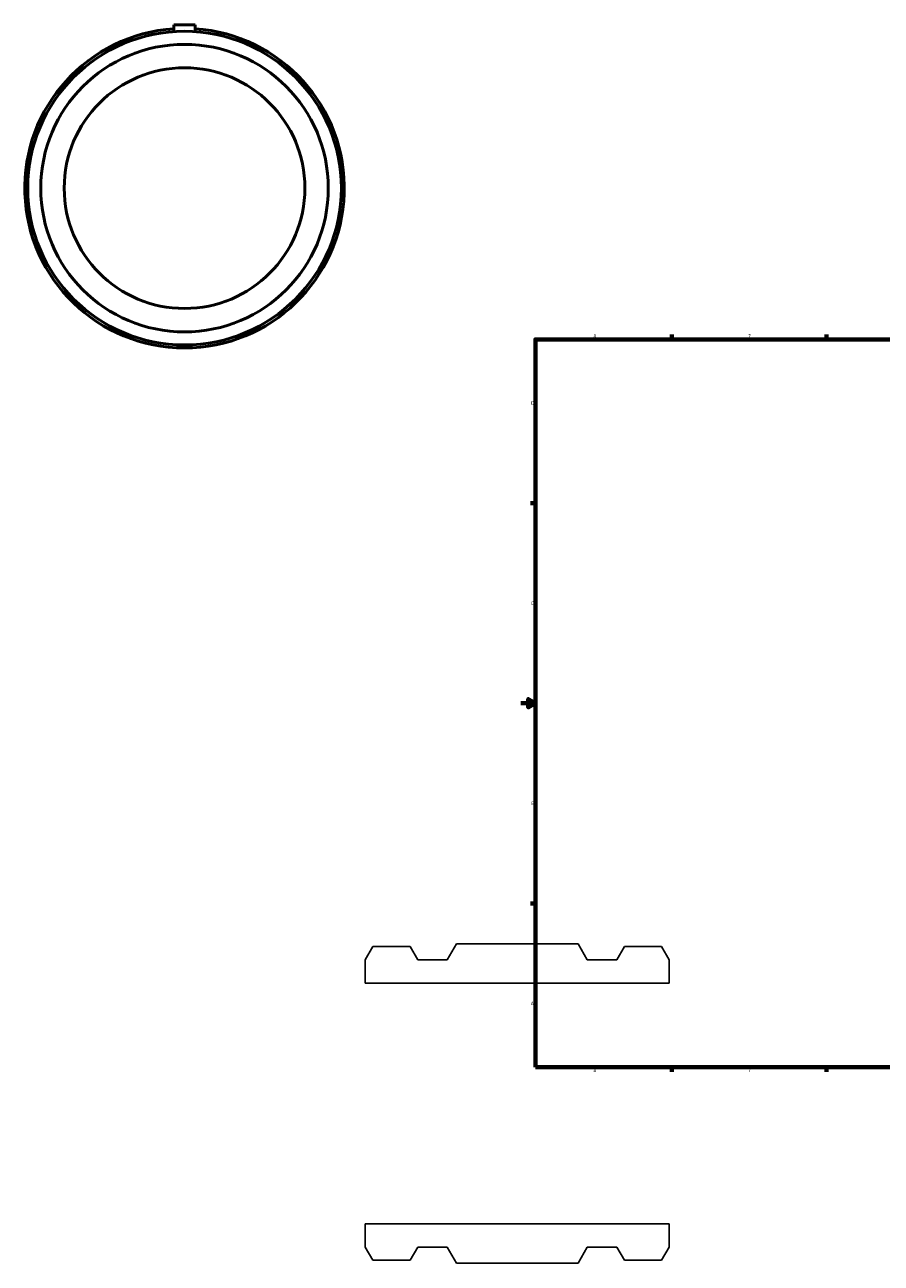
# Model space of a CAD drawing. Header units: inches. Extents: x -13.5 to 78.5, y -14 to 82.7.
# Tile 1 of 4: x -13.5 to 10, y -4.4 to 29.6. Entities that reach past the tile are written whole.
import ezdxf

# ---------------------------------------------------------------- set-up
doc = ezdxf.new("R2010")
doc.units = ezdxf.units.IN
doc.header["$MEASUREMENT"] = 0
doc.layers.add('Border (ANSI)', color=7, linetype='Continuous', lineweight=70)
doc.layers.add('Visible (ANSI)', color=7, linetype='Continuous', lineweight=50)
doc.styles.add('Note Text (ANSI)', font='tahoma.ttf')

# ---------------------------------------------------------------- blocks, each defined once
blk = doc.blocks.new('Borders Default Border')
at = {"layer": 'Border (ANSI)'}
for p, q in [((4.25, 21), (4.25, 21.134)), ((8.5, 21), (8.5, 21.134)), ((12.75, 21), (12.75, 21.134)), ((21.25, 21), (21.25, 21.134)), ((25.5, 21), (25.5, 21.134)), ((29.75, 21), (29.75, 21.134)), ((0.5, 16.5), (0.366, 16.5)), ((33.5, 16.5), (33.634, 16.5)), ((0.5, 5.5), (0.366, 5.5)), ((33.5, 5.5), (33.634, 5.5)), ((4.25, 1), (4.25, 0.866)), ((8.5, 1), (8.5, 0.866)), ((12.75, 1), (12.75, 0.866)), ((21.25, 1), (21.25, 0.866)), ((25.5, 1), (25.5, 0.866)), ((29.75, 1), (29.75, 0.866))]:
    blk.add_line(p, q, dxfattribs=at)
at = {"layer": 'Border (ANSI)', "flags": 128}
for points in [[(17, 21.4), (17, 21), (16.885, 21.2), (17.115, 21.2), (17, 21)], [(0.5, 1), (0.5, 21), (33.5, 21), (33.5, 1), (0.5, 1)], [(0.1, 11), (0.5, 11), (0.3, 11.115), (0.3, 10.885), (0.5, 11)], [(33.9, 11), (33.5, 11), (33.7, 11.115), (33.7, 10.885), (33.5, 11)], [(17, 0.6), (17, 1), (16.885, 0.8), (17.115, 0.8), (17, 1)]]:
    blk.add_lwpolyline(points, dxfattribs=at)
at = {"layer": 'Border (ANSI)', "color": 5, "true_color": 0x0000ff, "char_height": 0.0945, "attachment_point": 7, "style": 'Note Text (ANSI)'}
for s, insert in [('8', (2.094, 21.038)), ('7', (6.346, 21.04)), ('6', (10.595, 21.038)), ('5', (14.847, 21.038)), ('4', (19.092, 21.04)), ('3', (23.346, 21.038)), ('2', (27.596, 21.04)), ('1', (31.854, 21.04)), ('D', (0.378, 19.203)), ('D', (33.553, 19.203)), ('C', (0.378, 13.701)), ('C', (33.552, 13.701)), ('B', (0.384, 8.203)), ('B', (33.558, 8.203)), ('A', (0.373, 2.703)), ('A', (33.547, 2.703)), ('8', (2.094, 0.863)), ('7', (6.346, 0.866)), ('6', (10.595, 0.864)), ('5', (14.847, 0.864)), ('4', (19.092, 0.866)), ('3', (23.346, 0.864)), ('2', (27.596, 0.866)), ('1', (31.854, 0.866))]:
    blk.add_mtext(s, dxfattribs=dict(at, insert=insert))

msp = doc.modelspace()

# ---------------------------------------------------------------- linework, layer by layer
for p, q in [((-3.968, 4.31), (-4.175, 3.951)), ((-2.944, 4.31), (-3.968, 4.31)), ((-2.736, 3.951), (-2.944, 4.31)), ((-1.67, 4.39), (-1.923, 3.951)), ((1.67, 4.39), (-1.67, 4.39)), ((1.923, 3.951), (1.67, 4.39)), ((2.944, 4.31), (2.736, 3.951)), ((3.968, 4.31), (2.944, 4.31)), ((4.175, 3.951), (3.968, 4.31)), ((-4.175, 3.951), (-4.175, 3.307)), ((-1.923, 3.951), (-2.736, 3.951)), ((2.736, 3.951), (1.923, 3.951)), ((4.175, 3.307), (4.175, 3.951)), ((-4.175, 3.307), (4.175, 3.307)), ((4.175, -3.307), (-4.175, -3.307)), ((-4.175, -3.307), (-4.175, -3.951)), ((4.175, -3.951), (4.175, -3.307)), ((-4.175, -3.951), (-3.968, -4.31)), ((-2.944, -4.31), (-2.736, -3.951)), ((-2.736, -3.951), (-1.923, -3.951)), ((-1.923, -3.951), (-1.67, -4.39)), ((1.67, -4.39), (1.923, -3.951)), ((1.923, -3.951), (2.736, -3.951)), ((2.736, -3.951), (2.944, -4.31)), ((3.968, -4.31), (4.175, -3.951)), ((-3.968, -4.31), (-2.944, -4.31)), ((-1.67, -4.39), (1.67, -4.39)), ((2.944, -4.31), (3.968, -4.31))]:
    msp.add_line(p, q)
at = {"layer": 'Visible (ANSI)'}
for p, q in [((-9.438, 29.646), (-8.848, 29.646)), ((-9.438, 29.646), (-9.438, 29.456)), ((-8.848, 29.646), (-8.848, 29.456))]:
    msp.add_line(p, q, dxfattribs=at)
for radius in [4.31, 3.951, 3.307]:
    msp.add_circle((-9.143, 25.156), radius, dxfattribs=at)
msp.add_arc((-9.143, 25.156), 4.39, 93.8567, 86.1433, dxfattribs=at)

# ---------------------------------------------------------------- block references
msp.add_blockref('Borders Default Border', (0, 0))

doc.saveas('drawing.dxf')
